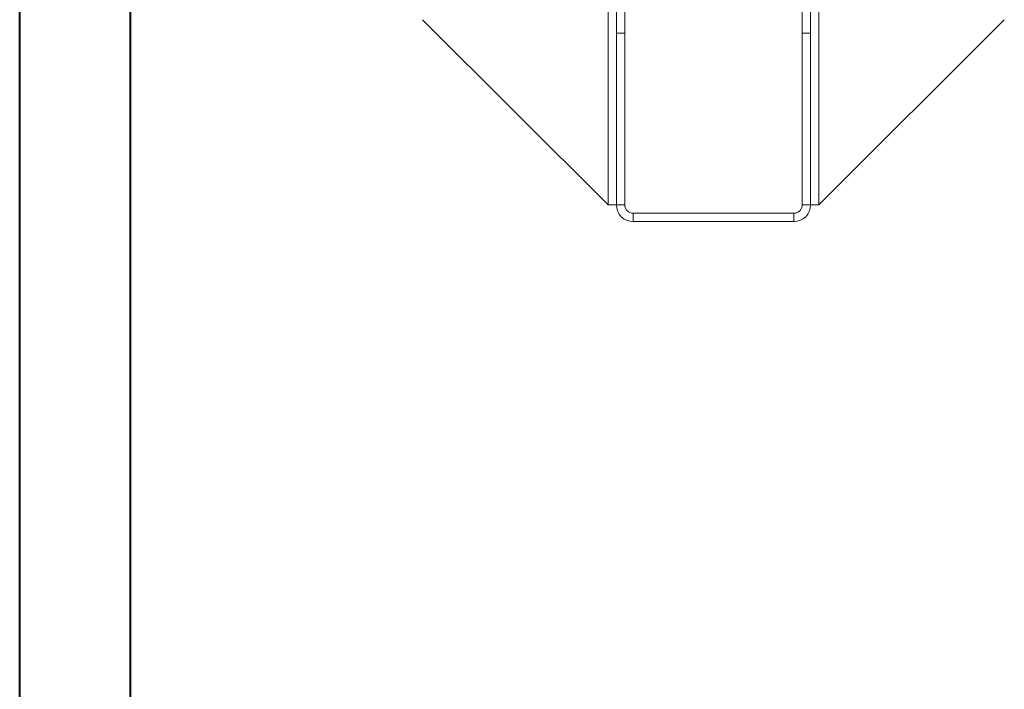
# Model space of a CAD drawing. Header units: millimetres. Extents: x 0 to 210, y 0 to 297.
# Tile 6 of 9: x 0 to 89, y 149 to 209. Entities that reach past the tile are written whole.
import ezdxf

# ---------------------------------------------------------------- set-up
doc = ezdxf.new("R2010")
doc.units = ezdxf.units.MM

msp = doc.modelspace()

# ---------------------------------------------------------------- linework, layer by layer
at = {"color": 7, "linetype": 'Continuous', "lineweight": 40}
for p, q in [((0.079, 0.215), (0.079, 297.215)), ((10.079, 5.215), (10.079, 292.215))]:
    msp.add_line(p, q, dxfattribs=at)
at = {"color": 7, "linetype": 'Continuous', "lineweight": 15}
for p, q in [((53.1, 218.739), (53.1, 192.406)), ((72.1, 192.406), (72.1, 218.739)), ((53.85, 207.906), (53.85, 214.93)), ((54.6, 207.906), (54.6, 214.93)), ((70.6, 207.906), (70.6, 214.93)), ((71.35, 207.906), (71.35, 214.93)), ((53.1, 192.406), (36.392, 209.113)), ((72.1, 192.406), (88.807, 209.113)), ((53.85, 192.406), (53.85, 207.906)), ((54.6, 207.906), (53.85, 207.906)), ((54.6, 192.406), (54.6, 207.906)), ((70.6, 207.906), (71.35, 207.906)), ((70.6, 192.406), (70.6, 207.906)), ((71.35, 192.406), (71.35, 207.906)), ((53.1, 192.406), (53.85, 192.406)), ((54.6, 192.406), (53.85, 192.406)), ((55.35, 191.656), (55.35, 190.906)), ((55.35, 191.656), (69.85, 191.656)), ((69.85, 191.656), (69.85, 190.906)), ((70.6, 192.406), (71.35, 192.406)), ((71.35, 192.406), (72.1, 192.406)), ((55.35, 190.906), (69.85, 190.906))]:
    msp.add_line(p, q, dxfattribs=at)
for centre, radius, start, end in [((55.35, 192.406), 1.5, 180, 270), ((55.35, 192.406), 0.75, 180, 270), ((69.85, 192.406), 1.5, 270, 0), ((69.85, 192.406), 0.75, 270, 0)]:
    msp.add_arc(centre, radius, start, end, dxfattribs=at)

doc.saveas('drawing.dxf')
